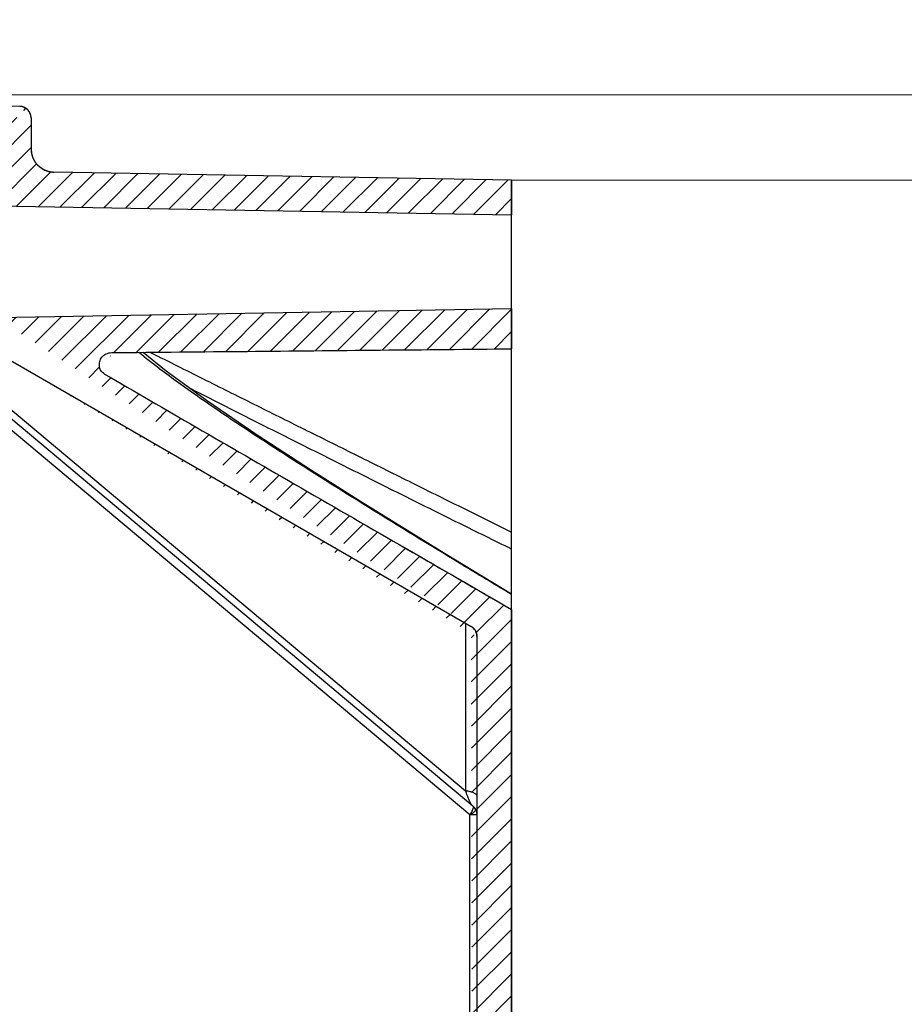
# Model space of a CAD drawing. Header units: inches. Extents: x 3951 to 6642, y -813 to 1217.
# Tile 12 of 33: x 5028 to 5105, y 604 to 689. Entities that reach past the tile are written whole.
import ezdxf

# ---------------------------------------------------------------- set-up
doc = ezdxf.new("R2010")
doc.units = ezdxf.units.IN
doc.header["$LTSCALE"] = 7.600000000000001
doc.header["$MEASUREMENT"] = 0
doc.header["$PDMODE"] = 3
doc.header["$PDSIZE"] = 0.3125
doc.layers.get('0').update_dxf_attribs({"linetype": 'CONTINUOUS'})
doc.layers.get('Defpoints').update_dxf_attribs({"linetype": 'CONTINUOUS'})
doc.layers.add('5标注', color=1, linetype='CONTINUOUS')
doc.styles.add('TXT', font='txt.shx', dxfattribs={"width": 0.7, "bigfont": 'INTECAD.SHX'})
doc.dimstyles.new('标准样式', dxfattribs={"dimscale": 7.600000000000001, "dimtxt": 3, "dimasz": 2, "dimexe": 1, "dimexo": 0, "dimgap": 1, "dimtad": 0, "dimdec": 1, "dimzin": 1, "dimdsep": 46, "dimtxsty": 'TXT', "dimcen": 0.09, "dimclrd": 5, "dimclre": 252, "dimadec": 1, "dimazin": 0, "dimtfac": 1, "dimtdec": 1, "dimtofl": 0, "dimtmove": 0, "dimatfit": 3, "dimfxl": 0, "dimtzin": 0, "dimlwd": 13, "dimlwe": 13, "dimarcsym": 0})

# ---------------------------------------------------------------- blocks, each defined once
blk = doc.blocks.new('*D62')
at = {"layer": '5标注', "color": 252, "lineweight": 13}
for p, q in [((4970.905208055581, 682.5589544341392), (5148.887368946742, 682.5589544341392)), ((4970.905208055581, 384.7166337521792), (5148.887368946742, 384.7166337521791))]:
    blk.add_line(p, q, dxfattribs=at)
at = {"layer": '5标注', "color": 5, "lineweight": 13}
for p, q in [((5141.287368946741, 667.3589544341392), (5141.287368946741, 573.157794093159)), ((5141.287368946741, 399.9166337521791), (5141.287368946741, 494.1177940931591))]:
    blk.add_line(p, q, dxfattribs=at)
at = {"layer": '5标注', "color": 5}
for points in [[(5138.754035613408, 667.3589544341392), (5143.820702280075, 667.3589544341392), (5141.287368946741, 682.5589544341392)], [(5138.754035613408, 399.9166337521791), (5143.820702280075, 399.9166337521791), (5141.287368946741, 384.7166337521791)]]:
    blk.add_solid(points, dxfattribs=at)
at = {"layer": 'Defpoints', "color": 0}
for p in [(4970.905208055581, 682.5589544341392), (4970.905208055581, 384.7166337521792), (5141.287368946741, 384.7166337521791)]:
    blk.add_point(p, dxfattribs=at)
at = {"layer": '5标注', "color": 0, "insert": (5141.287368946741, 533.6377940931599), "char_height": 22.8, "attachment_point": 5, "rotation": 90, "style": 'TXT'}
blk.add_mtext('297.8', dxfattribs=at)
blk = doc.blocks.new('*D57')
at = {"layer": '5标注', "color": 252, "lineweight": 13}
for p, q in [((5070.780208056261, 675.1901227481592), (5117.517139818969, 675.1901227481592)), ((5070.780208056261, 392.0853923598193), (5117.517139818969, 392.0853923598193))]:
    blk.add_line(p, q, dxfattribs=at)
at = {"layer": '5标注', "color": 5, "lineweight": 13}
for p, q in [((5109.917139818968, 659.9901227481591), (5109.917139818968, 567.0122068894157)), ((5109.917139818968, 407.2853923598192), (5109.917139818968, 493.2922068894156))]:
    blk.add_line(p, q, dxfattribs=at)
at = {"layer": '5标注', "color": 5}
for points in [[(5107.383806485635, 659.9901227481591), (5112.450473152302, 659.9901227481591), (5109.917139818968, 675.1901227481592)], [(5107.383806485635, 407.2853923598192), (5112.450473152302, 407.2853923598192), (5109.917139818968, 392.0853923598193)]]:
    blk.add_solid(points, dxfattribs=at)
at = {"layer": 'Defpoints', "color": 0}
for p in [(5070.780208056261, 675.1901227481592), (5070.780208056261, 392.0853923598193), (5109.917139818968, 392.0853923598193)]:
    blk.add_point(p, dxfattribs=at)
at = {"layer": '5标注', "color": 0, "insert": (5109.917139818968, 530.1522068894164), "char_height": 22.8, "attachment_point": 5, "rotation": 90, "style": 'TXT'}
blk.add_mtext('283.1', dxfattribs=at)

msp = doc.modelspace()

# ---------------------------------------------------------------- hatches: boundary and pattern name
h = msp.add_hatch()
h.set_pattern_fill('B', color=2, scale=10.28184589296, angle=45, style=0, pattern_type=0)
h.set_pattern_definition([(45, (4425.239163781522, 366.6944490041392), (-0.9566267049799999, 0.9566267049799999), [])])
edge = h.paths.add_edge_path()
edge.add_line((4967.762755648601, 679.5591834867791), (5025.297660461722, 678.5549079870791))
edge.add_spline(control_points=[(4967.762755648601, 679.5591834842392), (4967.185131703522, 679.5692659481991), (4966.780208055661, 679.9813192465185), (4966.780208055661, 680.5590311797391)], knot_values=[0, 0, 0, 0, 1, 1, 1, 1], weights=[1, 0.8088336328, 0.8088336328, 1], degree=3, periodic=0)
edge.add_line((4966.780208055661, 680.5590311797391), (4966.780208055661, 685.9892796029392))
edge.add_line((4969.780208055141, 689.0421017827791), (4966.780208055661, 685.9892796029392))
edge.add_line((4970.905208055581, 689.0421017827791), (4969.780208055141, 689.0421017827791))
edge.add_spline(control_points=[(4970.905208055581, 689.0421017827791), (4971.05165466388, 689.0421017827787), (4971.155208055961, 688.9385483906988), (4971.155208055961, 688.7921017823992)], knot_values=[0, 0, 0, 0, 1, 1, 1, 1], weights=[1, 0.8047378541, 0.8047378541, 1], degree=3, periodic=0)
edge.add_line((4971.155208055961, 688.5421017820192), (4971.155208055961, 688.7921017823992))
edge.add_spline(control_points=[(4971.155208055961, 688.5421017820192), (4971.155208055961, 688.3956551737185), (4971.05165466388, 688.2921017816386), (4970.905208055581, 688.2921017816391)], knot_values=[0, 0, 0, 0, 1, 1, 1, 1], weights=[1, 0.8047378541, 0.8047378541, 1], degree=3, periodic=0)
edge.add_line((4970.905208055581, 688.2921017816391), (4970.780208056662, 688.2921017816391))
edge.add_line((4970.780208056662, 685.7388474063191), (4970.780208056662, 688.2921017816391))
edge.add_spline(control_points=[(4970.771736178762, 682.5588795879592), (4969.83765673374, 682.5579818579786), (4969.177725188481, 683.219038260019), (4969.180213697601, 684.1531148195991), (4969.182702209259, 685.0871913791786), (4969.846146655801, 685.7447221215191), (4970.780208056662, 685.7388474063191)], knot_values=[0, 0, 0, 0, 1, 1, 1, 2, 2, 2, 2], weights=[1, 0.8038826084, 0.8038826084, 1, 0.8038826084, 0.8038826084, 1], degree=3, periodic=0)
edge.add_line((5028.297660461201, 681.5549079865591), (4970.780064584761, 682.558881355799))
edge.add_spline(control_points=[(5029.280208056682, 680.5550602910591), (5029.280208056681, 681.1327722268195), (5028.875284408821, 681.5448255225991), (5028.297660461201, 681.5549079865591)], knot_values=[0, 0, 0, 0, 1, 1, 1, 1], weights=[1, 0.8088336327, 0.8088336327, 1], degree=3, periodic=0)
edge.add_line((5029.280208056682, 680.5550602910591), (5029.280208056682, 677.8791768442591))
edge.add_spline(control_points=[(5029.280208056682, 677.8799019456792), (5029.280208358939, 676.7244783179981), (5030.09005559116, 675.9003720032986), (5031.245303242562, 675.8802070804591)], knot_values=[0, 0, 0, 0, 1, 1, 1, 1], weights=[1, 0.808833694, 0.808833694, 1], degree=3, periodic=0)
edge.add_line((5070.780208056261, 675.1901227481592), (5031.245303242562, 675.8802070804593))
edge.add_line((5070.780208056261, 675.1901227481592), (5070.780208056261, 672.1901227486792))
edge.add_line((5026.280208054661, 672.9668731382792), (5070.780208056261, 672.1901227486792))
edge.add_line((5026.280208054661, 677.5550602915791), (5026.280208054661, 672.9668731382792))
edge.add_spline(control_points=[(5026.280208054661, 677.5550602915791), (5026.280208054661, 678.1327722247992), (5025.875284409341, 678.544825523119), (5025.297660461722, 678.5549079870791)], knot_values=[0, 0, 0, 0, 1, 1, 1, 1], weights=[1, 0.8088336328, 0.8088336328, 1], degree=3, periodic=0)
edge = h.paths.add_edge_path()
edge.add_line((5067.780208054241, 635.7723604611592), (5067.780208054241, 431.5031546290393))
edge.add_spline(control_points=[(5067.280207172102, 636.6371631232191), (5067.597195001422, 636.4541505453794), (5067.780208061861, 636.1371629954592), (5067.780208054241, 635.7711371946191)], knot_values=[0, 0, 0, 0, 1, 1, 1, 1], weights=[1, 0.9106834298, 0.9106834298, 1], degree=3, periodic=0)
edge.add_line((5026.280208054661, 660.3085236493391), (5067.280207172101, 636.6371631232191))
edge.add_line((5026.280208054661, 663.3086419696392), (5026.280208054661, 660.3085236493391))
edge.add_line((5026.280208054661, 663.3086419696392), (5070.780208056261, 664.0853923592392))
edge.add_line((5070.780208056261, 664.0853923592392), (5070.780208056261, 660.6110988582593))
edge.add_spline(control_points=[(5036.251645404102, 660.2803409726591), (5040.185646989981, 660.3219221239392), (5047.988716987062, 660.3956011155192), (5059.498147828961, 660.5049820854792), (5067.041188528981, 660.5756254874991), (5070.780208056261, 660.6110988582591)], knot_values=[0, 0, 0, 0, 0.3333333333, 0.6666666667, 1, 1, 1, 1], degree=3, periodic=0)
edge.add_spline(control_points=[(5035.611200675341, 658.436828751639), (5035.474480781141, 658.5161112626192), (5035.267593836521, 658.7107605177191), (5035.159013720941, 659.1034099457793), (5035.184839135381, 659.5166591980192), (5035.365790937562, 659.9156259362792), (5035.751314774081, 660.2026022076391), (5036.067389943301, 660.2791639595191), (5036.246937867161, 660.2820361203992)], knot_values=[0, 0, 0, 0, 0.1666666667, 0.3333333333, 0.5, 0.6666666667, 0.8333333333, 1, 1, 1, 1], degree=3, periodic=0)
edge.add_spline(control_points=[(5035.610696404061, 658.4370718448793), (5038.151725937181, 656.9622333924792), (5043.430511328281, 653.9048216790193), (5051.945805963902, 648.9800767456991), (5061.021208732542, 643.7350595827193), (5067.463013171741, 640.0134220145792), (5070.780208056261, 638.0971778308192)], knot_values=[0, 0, 0, 0, 0.25, 0.5, 0.75, 1, 1, 1, 1], degree=3, periodic=0)
edge.add_line((5070.780208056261, 638.0971778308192), (5070.780208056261, 429.1783372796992))
edge.add_spline(control_points=[(5070.780208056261, 429.1783372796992), (5066.403957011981, 426.6503080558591), (5057.963887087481, 421.7740923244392), (5046.238750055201, 414.9958961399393), (5039.052860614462, 410.8362990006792), (5035.618760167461, 408.8431235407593)], knot_values=[0, 0, 0, 0, 0.3333333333, 0.6666666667, 1, 1, 1, 1], degree=3, periodic=0)
edge.add_spline(control_points=[(5036.112959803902, 406.9762447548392), (5035.965544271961, 406.9784498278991), (5035.701133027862, 407.0472937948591), (5035.351193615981, 407.2643442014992), (5035.174186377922, 407.6202694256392), (5035.109008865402, 407.9455936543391), (5035.152765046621, 408.2998736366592), (5035.316996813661, 408.6086814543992), (5035.502799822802, 408.7753128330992), (5035.619419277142, 408.8423342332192)], knot_values=[0, 0, 0, 0, 0.1428571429, 0.2857142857, 0.4285714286, 0.5714285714, 0.7142857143, 0.8571428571, 1, 1, 1, 1], degree=3, periodic=0)
edge.add_line((5070.780208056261, 406.6786849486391), (5036.117417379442, 406.9813774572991))
edge.add_line((5070.780208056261, 406.6786849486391), (5070.780208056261, 403.1901227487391))
edge.add_line((5026.280208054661, 403.9668731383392), (5070.780208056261, 403.1901227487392))
edge.add_line((5026.280208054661, 406.9669914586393), (5026.280208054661, 403.9668731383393))
edge.add_line((5026.280208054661, 406.9669914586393), (5067.280207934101, 430.6383524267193))
edge.add_spline(control_points=[(5067.280207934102, 430.6383524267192), (5067.597195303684, 430.8213651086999), (5067.780208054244, 431.13835244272), (5067.780208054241, 431.5043779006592)], knot_values=[0, 0, 0, 0, 1, 1, 1, 1], weights=[1, 0.9106835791, 0.9106835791, 1], degree=3, periodic=0)
edge = h.paths.add_edge_path()
edge.add_line((5025.297660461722, 388.7206071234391), (4967.762755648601, 387.7163316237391))
edge.add_spline(control_points=[(5026.280208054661, 389.7204548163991), (5026.280208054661, 389.1427428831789), (5025.875284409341, 388.7306895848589), (5025.297660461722, 388.7206071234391)], knot_values=[0, 0, 0, 0, 1, 1, 1, 1], weights=[1, 0.8088336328, 0.8088336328, 1], degree=3, periodic=0)
edge.add_line((5026.280208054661, 394.3086419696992), (5026.280208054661, 389.7204548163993))
edge.add_line((5026.280208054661, 394.3086419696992), (5070.780208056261, 395.0853923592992))
edge.add_line((5070.780208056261, 395.0853923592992), (5070.780208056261, 392.0853923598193))
edge.add_line((5070.780208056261, 392.0853923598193), (5031.245303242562, 391.3953080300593))
edge.add_spline(control_points=[(5029.280208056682, 389.3956131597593), (5029.2802083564, 390.5510367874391), (5030.090055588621, 391.3751431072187), (5031.245303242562, 391.3953080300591)], knot_values=[0, 0, 0, 0, 1, 1, 1, 1], weights=[1, 0.8088336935, 0.8088336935, 1], degree=3, periodic=0)
edge.add_line((5029.280208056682, 389.3963382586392), (5029.280208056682, 386.7204548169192))
edge.add_spline(control_points=[(5028.297660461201, 385.7206071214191), (5028.875284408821, 385.7306895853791), (5029.280208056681, 386.1427428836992), (5029.280208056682, 386.7204548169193)], knot_values=[0, 0, 0, 0, 1, 1, 1, 1], weights=[1, 0.8088336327, 0.8088336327, 1], degree=3, periodic=0)
edge.add_line((4970.780064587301, 384.7166337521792), (5028.297660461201, 385.7206071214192))
edge.add_spline(control_points=[(4970.780208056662, 381.5366677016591), (4969.846146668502, 381.5307929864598), (4969.182702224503, 382.1883237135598), (4969.180213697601, 383.1224002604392), (4969.177725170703, 384.0564768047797), (4969.837656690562, 384.7175332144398), (4970.771736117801, 384.7166355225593)], knot_values=[0, 0, 0, 0, 1, 1, 1, 2, 2, 2, 2], weights=[1, 0.8038826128, 0.8038826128, 1, 0.8038826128, 0.8038826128, 1], degree=3, periodic=0)
edge.add_line((4970.780208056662, 378.9834133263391), (4970.780208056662, 381.5366677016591))
edge.add_line((4970.905208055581, 378.9834133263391), (4970.780208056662, 378.9834133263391))
edge.add_spline(control_points=[(4970.905208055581, 378.9834133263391), (4971.05165466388, 378.9834133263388), (4971.155208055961, 378.8798599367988), (4971.155208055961, 378.7334133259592)], knot_values=[0, 0, 0, 0, 1, 1, 1, 1], weights=[1, 0.8047378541, 0.8047378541, 1], degree=3, periodic=0)
edge.add_line((4971.155208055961, 378.4834133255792), (4971.155208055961, 378.7334133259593))
edge.add_spline(control_points=[(4971.155208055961, 378.4834133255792), (4971.155208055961, 378.3369667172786), (4971.05165466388, 378.2334133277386), (4970.905208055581, 378.2334133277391)], knot_values=[0, 0, 0, 0, 1, 1, 1, 1], weights=[1, 0.8047378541, 0.8047378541, 1], degree=3, periodic=0)
edge.add_line((4970.905208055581, 378.2334133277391), (4969.780208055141, 378.2334133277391))
edge.add_line((4966.780208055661, 381.2862355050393), (4969.780208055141, 378.2334133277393))
edge.add_line((4966.780208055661, 381.2862355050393), (4966.780208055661, 386.7164839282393))
edge.add_spline(control_points=[(4966.780208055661, 386.7164839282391), (4966.780208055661, 387.2941958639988), (4967.185131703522, 387.7062491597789), (4967.762755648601, 387.7163316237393)], knot_values=[0, 0, 0, 0, 1, 1, 1, 1], weights=[1, 0.8088336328, 0.8088336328, 1], degree=3, periodic=0)

# ---------------------------------------------------------------- linework, layer by layer
at = {"color": 7, "linetype": 'Continuous'}
for p, q in [((5028.297660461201, 681.5549079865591), (4970.780064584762, 682.5588813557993)), ((5028.297660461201, 681.5549079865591), (4970.780064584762, 682.5588813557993)), ((5029.280208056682, 680.5550602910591), (5029.280208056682, 677.8791768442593)), ((5029.280208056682, 680.5550602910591), (5029.280208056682, 677.8791768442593)), ((5070.780208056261, 675.1901227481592), (5031.245303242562, 675.8802070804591)), ((5070.780208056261, 675.1901227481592), (5031.245303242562, 675.8802070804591)), ((5070.780208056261, 392.0853923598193), (5070.780208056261, 675.1901227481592)), ((5070.780208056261, 675.1901227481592), (5070.780208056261, 672.1901227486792)), ((5026.280208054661, 672.9668731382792), (5070.780208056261, 672.1901227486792)), ((5026.280208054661, 672.9668731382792), (5070.780208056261, 672.1901227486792)), ((5026.280208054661, 663.3086419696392), (5070.780208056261, 664.085392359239)), ((5026.280208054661, 663.3086419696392), (5070.780208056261, 664.085392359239)), ((5070.780208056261, 664.085392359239), (5070.780208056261, 660.6110988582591)), ((5026.280208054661, 660.3085236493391), (5067.280207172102, 636.6371631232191)), ((5026.280208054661, 660.3085236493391), (5067.280207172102, 636.6371631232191)), ((5026.280208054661, 656.4285966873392), (5066.797660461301, 622.4304173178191)), ((5067.422995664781, 621.1148596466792), (5026.637420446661, 655.3380207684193)), ((5067.175761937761, 620.3488152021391), (5026.390186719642, 654.5719763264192)), ((5070.223721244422, 638.4186454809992), (5070.780208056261, 638.0971778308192)), ((5070.780208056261, 638.0971778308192), (5070.780208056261, 429.1783372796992)), ((5066.797660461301, 636.9157615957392), (5066.797660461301, 622.4304173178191)), ((5067.780208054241, 635.7723604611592), (5067.780208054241, 431.5031546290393)), ((5067.780208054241, 635.7723604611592), (5067.780208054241, 431.5031546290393)), ((5067.422836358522, 621.114993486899), (5067.650551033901, 620.8254446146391)), ((5067.534775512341, 621.0050376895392), (5067.599519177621, 620.9197803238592)), ((5067.599472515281, 620.9198446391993), (5067.656145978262, 620.825367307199)), ((5067.780208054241, 620.3488152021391), (5067.175761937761, 620.3488152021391)), ((5067.175761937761, 446.9266999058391), (5067.175761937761, 620.3488152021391)), ((5067.656191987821, 620.825287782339), (5067.702071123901, 620.7280171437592))]:
    msp.add_line(p, q, dxfattribs=at)
for points in [[(5070.780208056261, 639.4196106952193), (5064.985342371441, 642.9365062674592), (5061.724350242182, 644.9371754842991), (5057.823222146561, 647.3583830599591), (5053.400098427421, 650.154296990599), (5048.799268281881, 653.1500556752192), (5044.505762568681, 656.0790847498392), (5040.942912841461, 658.6856813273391), (5038.957337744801, 660.3069413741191)], [(5067.702034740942, 620.7281008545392), (5067.736751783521, 620.6312961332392), (5067.760511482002, 620.5371242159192), (5067.774235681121, 620.4488593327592)]]:
    msp.add_lwpolyline(points, dxfattribs=at)
for centre, radius, start, end in [((5028.280208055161, 680.5550602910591), 0.9999999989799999, 0, 89.0000000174), ((5031.280208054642, 677.8799024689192), 2.0000000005, 180.0000150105, 269), ((5066.780208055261, 635.7711372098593), 0.9999999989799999, 359.999999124, 60.0000584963)]:
    msp.add_arc(centre, radius, start, end, dxfattribs=at)
for points, start_tangent, end_tangent in [([(5029.280208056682, 680.5550602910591), (5029.279966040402, 680.5770596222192), (5029.279231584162, 680.5992416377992), (5029.277992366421, 680.6215920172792), (5029.276236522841, 680.644095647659), (5029.273952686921, 680.6667366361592), (5029.271130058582, 680.6894983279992), (5029.267758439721, 680.7123633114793), (5029.263828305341, 680.7353134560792), (5029.259330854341, 680.7583299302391), (5029.254258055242, 680.781393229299), (5029.248602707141, 680.8044832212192), (5029.242358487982, 680.8275791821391), (5029.235520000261, 680.8506598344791), (5029.228082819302, 680.873703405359), (5029.220043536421, 680.8966876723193), (5029.211399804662, 680.9195900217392), (5029.202150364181, 680.9423875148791), (5029.192295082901, 680.9650569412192), (5029.181834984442, 680.9875748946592), (5029.170772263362, 681.0099178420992), (5029.159110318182, 681.0320621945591), (5029.146853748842, 681.0539843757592), (5029.134008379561, 681.0756609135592), (5029.120581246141, 681.0970685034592), (5029.106580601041, 681.1181840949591), (5029.092015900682, 681.1389849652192), (5029.076897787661, 681.1594488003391), (5029.061238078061, 681.1795537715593), (5029.045049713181, 681.1992786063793), (5029.028346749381, 681.2186026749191), (5029.011144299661, 681.2375060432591), (5028.993458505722, 681.2559695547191), (5028.975306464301, 681.2739748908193), (5028.956706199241, 681.2915046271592), (5028.937676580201, 681.3085422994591), (5028.918237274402, 681.3250724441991), (5028.898408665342, 681.3410806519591), (5028.878211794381, 681.3565536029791), (5028.857668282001, 681.3714791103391), (5028.836800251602, 681.3858461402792), (5028.815630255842, 681.3996448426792), (5028.794181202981, 681.412866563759), (5028.772476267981, 681.4255038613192), (5028.750538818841, 681.4375505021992), (5028.728392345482, 681.4490014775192), (5028.706060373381, 681.4598529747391), (5028.683566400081, 681.4701023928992), (5028.660933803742, 681.4797482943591), (5028.638185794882, 681.4887904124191), (5028.615345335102, 681.4972295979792), (5028.592435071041, 681.5050678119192), (5028.569477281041, 681.5123080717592), (5028.546493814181, 681.5189544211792), (5028.523506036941, 681.5250118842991), (5028.500534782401, 681.5304864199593), (5028.477600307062, 681.5353848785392), (5028.454722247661, 681.5397149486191), (5028.431919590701, 681.5434851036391), (5028.409210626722, 681.5467045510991), (5028.386612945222, 681.5493831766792), (5028.364143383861, 681.5515314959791), (5028.341818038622, 681.5531605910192), (5028.319652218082, 681.5542820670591), (5028.297660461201, 681.5549079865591)], (0, 1), (-0.9998476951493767, 0.01745240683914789)), ([(5029.280208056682, 677.8799019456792), (5029.280692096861, 677.8359032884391), (5029.282161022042, 677.7915392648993), (5029.284639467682, 677.7468385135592), (5029.288151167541, 677.7018312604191), (5029.292718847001, 677.6565492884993), (5029.298364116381, 677.6110259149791), (5029.305107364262, 677.5652959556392), (5029.312967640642, 677.5193956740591), (5029.321962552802, 677.4733627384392), (5029.332108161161, 677.4272361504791), (5029.343418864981, 677.3810561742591), (5029.355907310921, 677.3348642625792), (5029.369584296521, 677.2887029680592), (5029.384458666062, 677.2426158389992), (5029.400537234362, 677.1966473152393), (5029.417824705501, 677.1508426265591), (5029.436323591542, 677.1052476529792), (5029.456034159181, 677.0599088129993), (5029.476954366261, 677.0148729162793), (5029.499079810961, 676.9701870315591), (5029.522403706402, 676.9258983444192), (5029.546916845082, 676.8820539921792), (5029.572607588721, 676.8387009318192), (5029.599461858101, 676.7958857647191), (5029.627463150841, 676.7536545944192), (5029.656592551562, 676.7120528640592), (5029.686828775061, 676.6711252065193), (5029.718148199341, 676.6309152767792), (5029.750524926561, 676.591465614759), (5029.783930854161, 676.5528174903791), (5029.818335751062, 676.5150107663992), (5029.853707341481, 676.4780837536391), (5029.890011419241, 676.4420730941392), (5029.927211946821, 676.4070136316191), (5029.965271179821, 676.3729382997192), (5030.004149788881, 676.3398780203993), (5030.043807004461, 676.3078616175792), (5030.084200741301, 676.2769157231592), (5030.125287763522, 676.2470647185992), (5030.167023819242, 676.2183306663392), (5030.209363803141, 676.1907332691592), (5030.252261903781, 676.1642898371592), (5030.295671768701, 676.1390152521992), (5030.339546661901, 676.1149219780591), (5030.383839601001, 676.0920200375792), (5030.428503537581, 676.0703170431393), (5030.473491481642, 676.0498182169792), (5030.518756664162, 676.0305264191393), (5030.564252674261, 676.0124421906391), (5030.609933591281, 675.9955638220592), (5030.655754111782, 675.979887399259), (5030.701669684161, 675.9654068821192), (5030.747636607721, 675.9521141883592), (5030.793612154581, 675.9399992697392), (5030.839554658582, 675.9290501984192), (5030.885423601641, 675.9192532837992), (5030.931179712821, 675.910593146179), (5030.976785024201, 675.9030528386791), (5031.022202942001, 675.8966139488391), (5031.067398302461, 675.8912566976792), (5031.112337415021, 675.8869600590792), (5031.156988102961, 675.8837018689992), (5031.201319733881, 675.8814589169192), (5031.245303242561, 675.8802070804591)], (2.618242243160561e-07, -0.9999999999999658), (0.9998476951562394, -0.01745240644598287)), ([(5035.611200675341, 658.436828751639), (5035.301218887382, 658.7275397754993), (5035.181414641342, 659.1068432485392), (5035.210693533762, 659.5142787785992), (5035.399886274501, 659.8969608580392), (5035.766079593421, 660.1739132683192), (5036.246937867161, 660.2820361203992)], (-0.865072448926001, 0.5016469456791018), (0.9998720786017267, 0.01599457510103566)), ([(5035.181414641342, 659.1068432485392), (5035.210693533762, 659.5142787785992), (5035.399886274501, 659.8969608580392), (5035.766079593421, 660.1739132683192)], (-0.1034540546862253, 0.9946342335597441), (0.9090291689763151, 0.4167324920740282)), ([(5035.766079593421, 660.1739132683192), (5036.246937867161, 660.2820361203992)], (0.9090291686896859, 0.41673249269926), (0.9998720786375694, 0.01599457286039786)), ([(5036.251645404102, 660.2803409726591), (5047.956187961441, 660.3954115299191), (5059.465669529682, 660.5044127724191), (5070.780208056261, 660.6110988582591)], (0.9999441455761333, 0.01056909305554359), (0.9999549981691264, 0.009486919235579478)), ([(5036.251645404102, 660.2803409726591), (5047.956187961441, 660.3954115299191), (5059.465669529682, 660.5044127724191), (5070.780208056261, 660.6110988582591)], (0.9999441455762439, 0.01056909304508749), (0.9999549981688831, 0.009486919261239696)), ([(5070.780101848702, 639.3817035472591), (5065.810462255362, 642.3866184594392), (5057.966669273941, 647.2017572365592), (5051.865695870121, 651.0469310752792), (5047.183260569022, 654.1035977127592), (5043.644381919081, 656.5175857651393), (5040.400221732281, 658.8692054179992), (5038.586828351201, 660.291326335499)], (-0.8567333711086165, 0.5157595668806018), (-0.7752339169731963, 0.6316742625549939)), ([(5039.586370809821, 660.3037484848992), (5039.661387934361, 660.2660403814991), (5044.128374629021, 658.0268113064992), (5048.510197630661, 655.8398833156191), (5052.858105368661, 653.6754013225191), (5057.223294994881, 651.5040656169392), (5061.641470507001, 649.3075130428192), (5066.151296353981, 647.0666995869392), (5070.780237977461, 644.7679934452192)], (0.8934657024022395, -0.4491314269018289), (0.895691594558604, -0.4446758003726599)), ([(5035.611200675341, 658.436828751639), (5035.301218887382, 658.7275397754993), (5035.181414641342, 659.1068432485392)], (-0.8650724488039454, 0.5016469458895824), (-0.1034540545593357, 0.9946342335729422)), ([(5035.610696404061, 658.437071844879), (5043.530030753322, 653.8483837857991), (5052.039157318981, 648.9266980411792), (5061.119092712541, 643.6788197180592), (5070.223721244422, 638.4186454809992)], (0.8648773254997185, -0.5019832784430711), (0.8659029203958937, -0.5002120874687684)), ([(5035.610696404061, 658.437071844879), (5043.530030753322, 653.8483837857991), (5052.039157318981, 648.9266980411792), (5061.119092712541, 643.6788197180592), (5070.780208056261, 638.0971778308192)], (0.8648773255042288, -0.5019832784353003), (0.8659054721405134, -0.5002076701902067)), ([(5070.780152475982, 643.3059930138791), (5066.254754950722, 645.5416233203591), (5061.719915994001, 647.7948283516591), (5057.186726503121, 650.056885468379), (5052.654029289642, 652.3250162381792), (5048.126506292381, 654.596492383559), (5043.602365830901, 656.883599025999), (5042.970171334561, 657.2053456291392)], (-0.8971528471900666, 0.4417202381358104), (-0.8910765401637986, 0.4538530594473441)), ([(5067.280207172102, 636.6371631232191), (5067.307131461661, 636.621049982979), (5067.333744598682, 636.6039620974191), (5067.359996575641, 636.585904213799), (5067.385837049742, 636.5668843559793), (5067.411215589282, 636.546913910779), (5067.436081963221, 636.526007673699), (5067.460386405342, 636.5041838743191), (5067.484079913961, 636.4814641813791), (5067.507114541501, 636.4578736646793), (5067.529443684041, 636.4334407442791), (5067.551022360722, 636.4081971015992), (5067.571807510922, 636.3821775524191), (5067.591758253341, 636.3554199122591), (5067.610836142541, 636.3279648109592), (5067.629005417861, 636.2998555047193), (5067.646233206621, 636.2711376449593), (5067.662489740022, 636.2418590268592), (5067.677748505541, 636.212069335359), (5067.691986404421, 636.1818198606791), (5067.705183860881, 636.1511632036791), (5067.717324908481, 636.120152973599), (5067.728397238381, 636.0888434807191), (5067.738392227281, 636.0572894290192), (5067.747304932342, 636.0255456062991), (5067.755134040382, 635.9936665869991), (5067.761881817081, 635.9617064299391), (5067.767553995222, 635.929718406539), (5067.772159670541, 635.8977547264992), (5067.775711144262, 635.8658662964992), (5067.778223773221, 635.834102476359), (5067.779715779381, 635.802510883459), (5067.780208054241, 635.7711371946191)], (0.8660259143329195, -0.4999991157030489), (-1.523998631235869e-08, -1)), ([(5066.797660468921, 622.4286484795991), (5067.169349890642, 622.3874974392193), (5067.484136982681, 622.2749519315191), (5067.609539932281, 622.1997222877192), (5067.704183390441, 622.1158557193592), (5067.761325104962, 622.0256018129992), (5067.780208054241, 621.9304934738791)], (0.9999704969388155, -0.007681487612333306), (-8.232604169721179e-07, -0.9999999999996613)), ([(5067.115906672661, 621.6337816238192), (5066.965388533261, 622.0068666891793), (5066.799789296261, 622.4286310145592)], (-0.3933260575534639, 0.9193990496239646), (-0.3748581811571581, 0.9270821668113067)), ([(5067.233088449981, 621.3839685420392), (5067.118639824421, 621.6274018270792), (5067.115906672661, 621.6337816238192)], (-0.4690212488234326, 0.8831868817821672), (-0.3933260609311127, 0.9193990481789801)), ([(5067.175761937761, 620.3488152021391), (5067.376528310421, 620.6854487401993), (5067.464383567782, 620.9595265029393)], (0.5776950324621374, 0.8162526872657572), (0.07650759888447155, 0.9970689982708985)), ([(5067.426768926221, 621.1117395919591), (5067.346643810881, 621.2006343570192), (5067.269437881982, 621.3185122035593), (5067.233088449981, 621.3839685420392)], (-0.7449332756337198, 0.6671389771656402), (-0.4690212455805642, 0.8831868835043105))]:
    msp.add_spline(points, degree=3, dxfattribs=dict(at, start_tangent=start_tangent, end_tangent=end_tangent))

# ---------------------------------------------------------------- dimensions: what is measured, and where the dimension line sits
at = {"layer": '5标注'}
dim = msp.add_linear_dim(base=(5141.287368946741, 384.7166337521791), p1=(4970.905208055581, 682.5589544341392), p2=(4970.905208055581, 384.7166337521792), angle=90, dimstyle='标准样式', override={"dimscale": 7.600000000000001}, dxfattribs=at)
dim.commit()
dim.dimension.update_dxf_attribs({"geometry": '*D62', "text_midpoint": (5141.287368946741, 533.6377940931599)})
dim = msp.add_linear_dim(base=(5109.917139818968, 392.0853923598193), p1=(5070.780208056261, 675.1901227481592), p2=(5070.780208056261, 392.0853923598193), angle=90, dimstyle='标准样式', override={"dimscale": 7.600000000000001}, dxfattribs=at)
dim.commit()
dim.dimension.update_dxf_attribs({"geometry": '*D57', "text_midpoint": (5109.917139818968, 530.1522068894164), "dimtype": 160})

doc.saveas('drawing.dxf')
